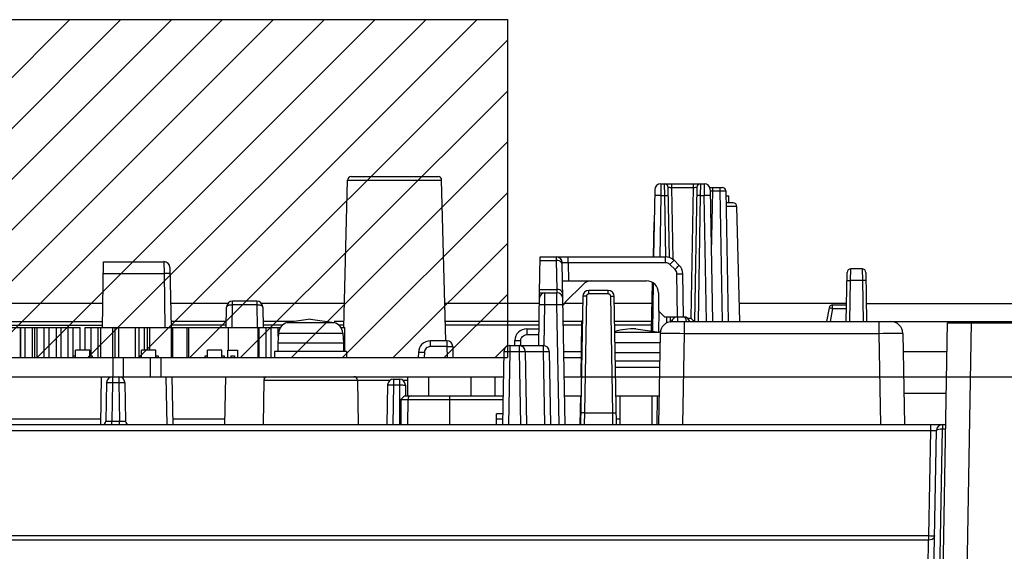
# Model space of a CAD drawing. Extents: x 0 to 420, y 0 to 297.
# Tile 47 of 86: x 297 to 325, y 102 to 117. Entities that reach past the tile are written whole.
import ezdxf

# ---------------------------------------------------------------- set-up
doc = ezdxf.new("R2010")
doc.units = 0
doc.header["$LTSCALE"] = 23.1
doc.layers.get('0').update_dxf_attribs({"linetype": 'CONTINUOUS'})
for name, color, linetype in [('ALL_AXIS', 7, 'CONTINUOUS'), ('ALL_DIM', 7, 'CONTINUOUS'), ('ALL_FEATURES', 7, 'CONTINUOUS'), ('OBSTRUCTIVE_DTM', 7, 'CONTINUOUS')]:
    doc.layers.add(name, color=color, linetype=linetype)
doc.dimstyles.get("Standard").update_dxf_attribs({"dimtxt": 2.5, "dimasz": 2.5, "dimexe": 1.25, "dimexo": 0.625, "dimtad": 1, "dimcen": 2.5, "dimazin": 3, "dimtfac": 1, "dimtmove": 0, "dimatfit": 3})

# ---------------------------------------------------------------- blocks, each defined once
blk = doc.blocks.new('_OPEN')
at = {"color": 0, "linetype": 'BYBLOCK'}
for p, q in [((0, 0), (-1, 0.25)), ((-1, -0.25), (0, 0)), ((-1, 0), (0, 0))]:
    blk.add_line(p, q, dxfattribs=at)
blk = doc.blocks.new('*D31')
at = {"layer": 'ALL_DIM', "color": 2, "linetype": 'CONTINUOUS'}
for p, q in [((312.423, 107.211), (371.493, 107.211)), ((370.493, 107.211), (370.493, 76.111)), ((370.493, 45.011), (370.493, 76.111)), ((329.59, 45.011), (371.493, 45.011))]:
    blk.add_line(p, q, dxfattribs=at)
at = {"layer": 'ALL_DIM', "color": 2, "linetype": 'CONTINUOUS', "xscale": 2, "yscale": 2, "zscale": 2}
for p, rotation in [((370.493, 107.211), 90), ((370.493, 45.011), 270)]:
    blk.add_blockref('_OPEN', p, dxfattribs=dict(at, rotation=rotation))

msp = doc.modelspace()

# ---------------------------------------------------------------- linework, layer by layer
at = {"color": 7, "linetype": 'CONTINUOUS'}
for p, q in [((277.256, 117.145), (310.723, 117.145)), ((310.723, 117.145), (310.723, 107.745)), ((296.923, 108.578), (298.856, 108.578)), ((297.19, 107.745), (297.19, 108.578)), ((297.2, 107.745), (297.2, 108.578)), ((297.323, 107.745), (297.323, 108.578)), ((297.523, 107.745), (297.523, 108.578)), ((297.59, 107.745), (297.59, 108.578)), ((297.656, 107.745), (297.656, 108.578)), ((297.856, 107.745), (297.856, 108.578)), ((297.99, 107.745), (297.99, 108.578)), ((298.19, 107.745), (298.19, 108.578)), ((298.323, 107.745), (298.323, 108.578)), ((298.523, 107.745), (298.523, 108.578)), ((298.656, 107.788), (298.656, 108.578)), ((298.856, 107.945), (298.856, 108.578)), ((298.99, 107.945), (298.99, 108.578)), ((298.99, 108.578), (304.422, 108.578)), ((299.156, 107.788), (299.156, 108.578)), ((299.356, 107.745), (299.356, 108.578)), ((299.423, 107.745), (299.423, 108.578)), ((299.756, 107.745), (299.756, 108.578)), ((299.823, 107.745), (299.823, 108.578)), ((299.923, 107.745), (299.923, 108.578)), ((300.39, 107.745), (300.39, 108.578)), ((300.49, 107.788), (300.49, 108.578)), ((300.637, 107.945), (300.637, 108.578)), ((300.723, 107.945), (300.723, 108.578)), ((300.79, 107.945), (300.79, 108.578)), ((301.39, 107.745), (301.39, 108.578)), ((301.423, 107.745), (301.423, 108.578)), ((301.823, 107.745), (301.823, 108.578)), ((301.873, 107.745), (301.873, 108.578)), ((302.973, 107.945), (302.973, 108.578)), ((303.798, 107.745), (303.798, 108.578)), ((303.823, 107.745), (303.823, 108.578)), ((304.023, 107.745), (304.023, 108.578)), ((304.156, 107.745), (304.156, 108.578)), ((304.356, 108.335), (304.356, 108.578)), ((306.091, 108.578), (306.206, 108.578)), ((306.206, 107.911), (306.206, 108.578)), ((277.256, 107.745), (310.723, 107.745))]:
    msp.add_line(p, q, dxfattribs=at)
at = {"color": 2, "linetype": 'CONTINUOUS'}
for p, q in [((289.167, 107.745), (298.567, 117.145)), ((290.582, 107.745), (299.982, 117.145)), ((291.996, 107.745), (301.396, 117.145)), ((293.41, 107.745), (302.81, 117.145)), ((294.824, 107.745), (304.224, 117.145)), ((296.238, 107.745), (305.638, 117.145)), ((297.653, 107.745), (307.053, 117.145)), ((299.067, 107.745), (308.467, 117.145)), ((300.481, 107.745), (309.881, 117.145)), ((301.895, 107.745), (310.723, 116.573)), ((303.31, 107.745), (310.723, 115.158)), ((304.724, 107.745), (310.723, 113.744)), ((306.138, 107.745), (310.723, 112.33)), ((307.552, 107.745), (310.723, 110.916)), ((308.966, 107.745), (310.723, 109.502)), ((310.381, 107.745), (310.723, 108.087))]:
    msp.add_line(p, q, dxfattribs=at)
at = {"layer": 'ALL_AXIS', "color": 7, "linetype": 'CONTINUOUS'}
for p, q in [((305.256, 108.811), (304.603, 108.718)), ((305.256, 108.811), (305.91, 108.718)), ((304.365, 108.427), (304.34, 108.145)), ((306.148, 108.427), (306.173, 108.145)), ((314.29, 108.545), (314.943, 108.452)), ((304.34, 108.145), (304.34, 107.911)), ((306.173, 108.145), (304.34, 108.145)), ((306.173, 108.145), (306.173, 107.911)), ((304.256, 107.911), (304.256, 107.745)), ((306.256, 107.911), (304.256, 107.911)), ((306.256, 107.911), (306.256, 107.745)), ((314.958, 107.878), (313.722, 107.878)), ((279.657, 107.745), (310.622, 107.745)), ((298.656, 107.745), (298.656, 107.788)), ((298.656, 107.788), (298.723, 107.788)), ((299.123, 107.788), (299.19, 107.788)), ((299.19, 107.788), (299.19, 107.745)), ((300.045, 107.745), (300.045, 107.211)), ((300.49, 107.745), (300.49, 107.788)), ((300.49, 107.788), (300.556, 107.788)), ((300.801, 107.745), (300.801, 107.211)), ((300.956, 107.788), (301.023, 107.788)), ((301.023, 107.788), (301.023, 107.745)), ((302.323, 107.745), (302.323, 107.788)), ((302.323, 107.788), (302.39, 107.788)), ((302.79, 107.788), (302.856, 107.788)), ((302.856, 107.788), (302.856, 107.745)), ((303.04, 107.788), (303.04, 107.745)), ((303.04, 107.788), (303.14, 107.788)), ((303.14, 107.788), (303.14, 107.745)), ((314.954, 107.645), (313.726, 107.645)), ((313.729, 107.478), (314.951, 107.478)), ((280.169, 107.211), (310.613, 107.211)), ((313.844, 106.678), (313.844, 105.878)), ((314.736, 106.678), (314.736, 105.878))]:
    msp.add_line(p, q, dxfattribs=at)
at = {"layer": 'ALL_AXIS', "color": 9, "linetype": 'CONTINUOUS'}
for p, q in [((304.603, 108.718), (305.91, 108.718)), ((304.365, 108.427), (306.148, 108.427)), ((313.712, 108.452), (314.943, 108.452)), ((313.717, 108.161), (314.963, 108.161)), ((299.756, 107.745), (299.756, 107.211)), ((301.09, 107.745), (301.09, 107.211))]:
    msp.add_line(p, q, dxfattribs=at)
at = {"layer": 'ALL_AXIS', "color": 7, "linetype": 'CONTINUOUS'}
for centre, radius, start, end in [((304.697, 108.398), 0.333, 106.257, 175), ((305.816, 108.398), 0.333, 5, 73.743), ((314.29, 106.211), 2.333, 90, 104.3961), ((314.85, 108.132), 0.333, 68.4596, 73.743)]:
    msp.add_arc(centre, radius, start, end, dxfattribs=at)
at = {"layer": 'ALL_FEATURES', "color": 7, "linetype": 'CONTINUOUS'}
for p, q in [((306.383, 112.778), (308.797, 112.778)), ((306.176, 108.579), (306.283, 112.681)), ((309.014, 108.211), (308.897, 112.681)), ((314.987, 112.578), (316.192, 112.578)), ((315.225, 110.526), (315.191, 112.48)), ((315.988, 112.48), (315.923, 108.745)), ((316.353, 112.478), (316.693, 112.478)), ((314.821, 112.414), (314.788, 110.545)), ((316.359, 112.414), (316.423, 108.745)), ((316.793, 112.38), (316.856, 108.745)), ((316.998, 112.045), (316.799, 112.045)), ((317.181, 108.745), (317.098, 111.947)), ((314.779, 110.545), (314.804, 111.513)), ((311.619, 109.551), (311.636, 110.545)), ((311.636, 110.545), (315.12, 110.545)), ((299.47, 108.578), (299.502, 110.411)), ((299.502, 110.411), (301.18, 110.411)), ((312.326, 105.878), (312.248, 110.381)), ((315.498, 110.307), (315.354, 110.449)), ((301.347, 110.248), (301.376, 108.578)), ((315.619, 108.878), (315.598, 110.075)), ((320.14, 108.745), (320.164, 110.113)), ((320.583, 110.211), (320.264, 110.211)), ((320.683, 110.113), (320.706, 108.745)), ((312.256, 109.878), (314.59, 109.878)), ((312.34, 109.295), (312.826, 109.781)), ((314.725, 108.483), (314.76, 109.829)), ((314.775, 109.82), (314.752, 108.479)), ((311.593, 108.078), (311.619, 109.545)), ((311.619, 109.545), (312.099, 109.545)), ((312.819, 109.448), (312.756, 105.878)), ((313.528, 109.611), (312.985, 109.611)), ((313.756, 105.878), (313.694, 109.448)), ((314.923, 109.545), (314.923, 109.045)), ((299.482, 109.245), (296.923, 109.245)), ((302.955, 109.245), (301.364, 109.245)), ((303.759, 109.311), (303.087, 109.311)), ((306.193, 109.245), (303.891, 109.245)), ((311.613, 109.245), (308.987, 109.245)), ((312.815, 109.245), (312.299, 109.245)), ((314.745, 109.245), (313.698, 109.245)), ((320.148, 109.245), (317.168, 109.245)), ((319.761, 109.211), (320.148, 109.211)), ((320.698, 109.245), (329.856, 109.245)), ((302.91, 108.578), (302.92, 109.148)), ((303.926, 109.148), (303.936, 108.578)), ((314.923, 109.045), (315.09, 108.878)), ((319.663, 109.129), (319.595, 108.745)), ((296.923, 108.745), (299.473, 108.745)), ((302.913, 108.745), (301.373, 108.745)), ((304.79, 108.745), (303.933, 108.745)), ((306.18, 108.745), (305.91, 108.745)), ((311.605, 108.745), (309, 108.745)), ((312.791, 108.745), (312.276, 108.745)), ((312.787, 108.714), (312.761, 107.211)), ((314.732, 108.745), (313.706, 108.745)), ((315.09, 108.878), (315.452, 108.878)), ((315.256, 108.745), (315.254, 108.878)), ((315.256, 108.745), (315.291, 108.745)), ((315.284, 108.772), (315.316, 108.804)), ((315.301, 108.745), (326.314, 108.745)), ((315.454, 108.878), (315.626, 108.878)), ((322.794, 99.396), (322.956, 108.711)), ((322.956, 108.711), (332.09, 108.711)), ((323.905, 108.711), (323.907, 108.745)), ((311.262, 108.545), (311.601, 108.545)), ((314.967, 108.417), (314.923, 105.878)), ((321.712, 108.417), (321.756, 105.878)), ((309.04, 108.211), (308.584, 108.211)), ((310.792, 108.078), (311.721, 108.078)), ((310.927, 108.078), (310.929, 108.217)), ((298.723, 107.745), (298.723, 107.945)), ((299.123, 107.945), (298.723, 107.945)), ((299.123, 107.745), (299.123, 107.945)), ((300.556, 107.745), (300.556, 107.945)), ((300.956, 107.945), (300.556, 107.945)), ((300.956, 107.745), (300.956, 107.945)), ((302.39, 107.745), (302.39, 107.945)), ((302.79, 107.945), (302.39, 107.945)), ((302.79, 107.745), (302.79, 107.945)), ((302.956, 107.745), (302.956, 107.945)), ((302.956, 107.945), (303.223, 107.945)), ((303.223, 107.945), (303.223, 107.745)), ((303.823, 107.945), (303.798, 107.945)), ((308.251, 107.884), (308.248, 107.745)), ((309.207, 108.048), (309.212, 107.745)), ((310.625, 107.914), (310.59, 105.878)), ((311.221, 107.914), (311.256, 105.878)), ((311.888, 107.914), (311.923, 105.878)), ((312.291, 107.911), (312.773, 107.911)), ((322.942, 107.9), (321.721, 107.9)), ((299.423, 105.878), (299.446, 107.211)), ((299.587, 107.048), (299.568, 105.976)), ((300.093, 107.048), (300.111, 105.976)), ((301.4, 107.211), (301.423, 105.878)), ((302.886, 107.211), (302.863, 105.878)), ((303.955, 107.113), (303.933, 105.878)), ((303.96, 107.211), (303.961, 107.145)), ((306.558, 107.113), (306.58, 105.878)), ((307.395, 106.981), (307.376, 105.878)), ((307.562, 107.145), (307.723, 107.145)), ((307.89, 106.978), (307.89, 106.678)), ((307.956, 106.678), (307.956, 107.211)), ((308.54, 106.678), (308.54, 107.211)), ((309.706, 107.211), (309.706, 106.678)), ((312.303, 107.211), (312.78, 107.211)), ((313.733, 107.211), (314.946, 107.211)), ((321.741, 106.756), (322.922, 106.756)), ((307.876, 106.678), (307.956, 106.678)), ((308.048, 106.678), (309.822, 106.678)), ((312.751, 106.678), (312.737, 105.878)), ((310.418, 105.878), (310.423, 106.178)), ((310.595, 106.178), (310.423, 106.178)), ((267.949, 105.878), (322.907, 105.878)), ((322.366, 89.839), (322.644, 105.714))]:
    msp.add_line(p, q, dxfattribs=at)
at = {"layer": 'ALL_FEATURES', "color": 9, "linetype": 'CONTINUOUS'}
for p, q in [((306.283, 112.681), (308.897, 112.681)), ((314.987, 112.578), (314.984, 112.251)), ((315.095, 112.251), (315.091, 112.578)), ((315.291, 112.48), (315.291, 112.578)), ((315.326, 110.471), (315.291, 112.48)), ((315.291, 112.48), (315.888, 112.48)), ((315.888, 112.48), (315.825, 108.843)), ((315.888, 112.578), (315.888, 112.48)), ((316.088, 112.578), (316.084, 112.251)), ((316.192, 112.578), (316.195, 112.251)), ((316.42, 112.478), (316.42, 112.38)), ((316.626, 112.478), (316.626, 112.38)), ((314.984, 112.251), (314.955, 110.545)), ((314.984, 112.251), (315.095, 112.251)), ((315.125, 110.545), (315.095, 112.251)), ((316.084, 112.251), (316.023, 108.745)), ((316.084, 112.251), (316.195, 112.251)), ((316.257, 108.745), (316.195, 112.251)), ((316.36, 112.38), (316.42, 112.38)), ((316.42, 112.38), (316.39, 110.655)), ((316.42, 112.38), (316.626, 112.38)), ((316.626, 112.38), (316.69, 108.745)), ((317.098, 111.947), (316.801, 111.947)), ((312.081, 110.545), (312.082, 110.447)), ((312.414, 110.381), (312.414, 110.545)), ((315.12, 110.381), (315.12, 110.545)), ((301.18, 110.411), (301.183, 110.084)), ((311.635, 110.447), (312.082, 110.447)), ((312.082, 110.447), (312.096, 109.642)), ((312.414, 110.381), (312.423, 109.878)), ((315.12, 110.381), (312.414, 110.381)), ((315.382, 110.191), (315.237, 110.333)), ((299.497, 110.084), (301.183, 110.084)), ((301.183, 110.084), (301.209, 108.578)), ((315.452, 108.878), (315.431, 110.075)), ((320.26, 109.884), (320.264, 110.211)), ((320.583, 110.211), (320.587, 109.884)), ((320.24, 108.745), (320.26, 109.884)), ((320.587, 109.884), (320.26, 109.884)), ((320.587, 109.884), (320.606, 108.745)), ((311.621, 109.642), (312.096, 109.642)), ((311.763, 109.217), (311.766, 109.545)), ((312.096, 109.642), (312.099, 109.545)), ((312.101, 109.217), (312.099, 109.545)), ((312.919, 109.448), (312.862, 106.206)), ((312.985, 109.513), (312.985, 109.611)), ((313.528, 109.513), (312.985, 109.513)), ((313.528, 109.513), (313.528, 109.611)), ((313.651, 106.206), (313.594, 109.448)), ((303.076, 108.578), (303.087, 109.215)), ((303.087, 109.215), (303.087, 109.311)), ((303.759, 109.215), (303.087, 109.215)), ((303.759, 109.311), (303.759, 109.215)), ((303.759, 109.215), (303.77, 108.578)), ((311.743, 108.078), (311.763, 109.217)), ((311.763, 109.217), (312.101, 109.217)), ((312.16, 105.878), (312.101, 109.217)), ((319.761, 109.113), (319.761, 109.211)), ((314.928, 109.04), (314.918, 108.452)), ((319.761, 109.113), (319.697, 108.745)), ((319.761, 109.113), (320.146, 109.113)), ((296.923, 108.647), (299.471, 108.647)), ((302.912, 108.647), (301.375, 108.647)), ((304.478, 108.647), (303.935, 108.647)), ((306.177, 108.647), (306.035, 108.647)), ((311.603, 108.647), (309.002, 108.647)), ((312.786, 108.647), (312.278, 108.647)), ((314.729, 108.647), (313.708, 108.647)), ((315.157, 108.712), (315.154, 108.879)), ((315.355, 108.843), (315.354, 108.878)), ((315.454, 108.878), (315.454, 108.745)), ((315.634, 108.745), (315.634, 108.417)), ((315.726, 108.843), (315.825, 108.843)), ((321.046, 108.745), (321.046, 108.417)), ((323.462, 99.475), (323.623, 108.711)), ((311.262, 108.545), (311.262, 108.381)), ((311.262, 108.381), (311.599, 108.381)), ((315.634, 108.417), (315.59, 105.878)), ((315.634, 108.417), (321.046, 108.417)), ((321.046, 108.417), (321.09, 105.878)), ((308.584, 108.048), (308.584, 108.211)), ((309.04, 108.211), (309.04, 108.048)), ((310.792, 108.078), (310.792, 107.914)), ((311.054, 108.078), (311.054, 107.914)), ((311.093, 108.078), (311.096, 108.217)), ((311.721, 108.078), (311.721, 107.914)), ((308.417, 107.884), (308.415, 107.745)), ((309.04, 108.048), (308.584, 108.048)), ((309.04, 108.048), (309.046, 107.745)), ((310.792, 107.914), (310.756, 105.878)), ((310.792, 107.914), (311.054, 107.914)), ((311.054, 107.914), (311.09, 105.878)), ((311.221, 107.914), (311.721, 107.914)), ((311.721, 107.914), (311.757, 105.878)), ((312.294, 107.748), (312.77, 107.748)), ((299.754, 107.048), (299.735, 105.976)), ((299.754, 107.211), (299.754, 107.048)), ((299.754, 107.048), (299.926, 107.048)), ((299.926, 107.211), (299.926, 107.048)), ((299.926, 107.048), (299.945, 105.976)), ((301.233, 107.211), (301.257, 105.878)), ((303.955, 107.113), (307.466, 107.113)), ((307.562, 106.981), (307.542, 105.878)), ((307.562, 107.145), (307.562, 106.981)), ((307.562, 106.981), (307.723, 106.981)), ((307.723, 107.145), (307.723, 105.878)), ((307.819, 107.113), (307.956, 107.113)), ((310.373, 107.211), (310.373, 106.678)), ((307.767, 106.58), (307.763, 105.878)), ((307.959, 106.58), (307.952, 105.878)), ((307.959, 106.58), (310.602, 106.58)), ((308.021, 106.673), (307.996, 106.659)), ((308.048, 106.678), (308.021, 106.673)), ((309.123, 105.878), (309.123, 106.678)), ((314.887, 106.678), (314.873, 105.878)), ((312.862, 106.206), (312.855, 105.878)), ((312.862, 106.206), (313.651, 106.206)), ((313.658, 105.878), (313.651, 106.206)), ((294.754, 106.042), (299.426, 106.042)), ((299.735, 105.878), (299.735, 105.976)), ((299.735, 105.976), (299.945, 105.976)), ((299.945, 105.878), (299.945, 105.976)), ((301.42, 106.042), (302.866, 106.042)), ((310.421, 106.042), (310.593, 106.042)), ((313.754, 106.042), (313.844, 106.042)), ((268.369, 105.714), (322.477, 105.714)), ((322.477, 105.714), (322.426, 102.78)), ((322.477, 105.878), (322.477, 105.714)), ((322.719, 100.548), (322.81, 105.761)), ((322.81, 105.878), (322.81, 105.761)), ((322.81, 105.761), (322.905, 105.761)), ((322.426, 102.78), (268.421, 102.78)), ((322.426, 102.664), (268.421, 102.664)), ((322.413, 101.926), (322.426, 102.664)), ((322.426, 102.78), (322.426, 102.664))]:
    msp.add_line(p, q, dxfattribs=at)
at = {"layer": 'ALL_FEATURES', "color": 3, "linetype": 'CONTINUOUS'}
for p, q in [((307.956, 106.678), (308.048, 106.678)), ((309.822, 106.678), (310.604, 106.678)), ((312.312, 106.678), (312.77, 106.678)), ((313.743, 106.678), (314.937, 106.678))]:
    msp.add_line(p, q, dxfattribs=at)
at = {"layer": 'ALL_FEATURES', "color": 9, "linetype": 'CONTINUOUS'}
for points in [[(315.191, 112.48), (315.194, 112.48), (315.201, 112.48), (315.213, 112.481), (315.229, 112.481), (315.248, 112.48), (315.269, 112.48), (315.291, 112.48)], [(315.888, 112.48), (315.911, 112.48), (315.932, 112.48), (315.951, 112.481), (315.967, 112.481), (315.978, 112.48), (315.986, 112.48), (315.988, 112.48)], [(314.984, 112.251), (314.941, 112.251), (314.901, 112.252), (314.867, 112.252), (314.84, 112.252), (314.823, 112.251), (314.818, 112.251)], [(315.095, 112.251), (315.126, 112.251), (315.154, 112.251), (315.176, 112.251), (315.19, 112.251), (315.195, 112.251)], [(316.084, 112.251), (316.053, 112.251), (316.026, 112.251), (316.003, 112.251), (315.989, 112.251), (315.984, 112.251)], [(316.362, 112.251), (316.356, 112.251), (316.34, 112.252), (316.313, 112.252), (316.279, 112.252), (316.238, 112.251), (316.195, 112.251)], [(316.626, 112.38), (316.671, 112.38), (316.694, 112.38), (316.717, 112.381), (316.738, 112.381), (316.756, 112.381), (316.771, 112.381), (316.782, 112.38), (316.79, 112.38), (316.793, 112.38)], [(312.226, 110.39), (312.199, 110.414), (312.165, 110.432), (312.125, 110.444), (312.082, 110.447)], [(312.249, 110.332), (312.242, 110.362), (312.226, 110.39)], [(312.414, 110.381), (312.382, 110.382), (312.351, 110.382), (312.323, 110.382), (312.298, 110.382), (312.277, 110.382), (312.261, 110.382), (312.251, 110.382), (312.248, 110.381)], [(315.237, 110.333), (315.212, 110.353), (315.183, 110.369), (315.152, 110.378), (315.12, 110.381)], [(315.237, 110.333), (315.267, 110.364), (315.295, 110.392), (315.319, 110.416), (315.338, 110.434), (315.349, 110.446), (315.354, 110.449)], [(315.382, 110.191), (315.412, 110.222), (315.44, 110.25), (315.464, 110.274), (315.482, 110.292), (315.494, 110.304), (315.498, 110.307)], [(301.35, 110.084), (301.344, 110.085), (301.327, 110.085), (301.301, 110.085), (301.266, 110.085), (301.226, 110.085), (301.183, 110.084)], [(315.431, 110.075), (315.428, 110.107), (315.418, 110.138), (315.402, 110.166), (315.382, 110.191)], [(315.431, 110.075), (315.474, 110.076), (315.515, 110.076), (315.549, 110.076), (315.576, 110.076), (315.592, 110.076), (315.598, 110.075)], [(320.16, 109.884), (320.165, 109.884), (320.179, 109.885), (320.201, 109.885), (320.229, 109.884), (320.26, 109.884)], [(320.687, 109.884), (320.682, 109.884), (320.667, 109.885), (320.645, 109.885), (320.617, 109.884), (320.587, 109.884)], [(312.263, 109.528), (312.256, 109.558), (312.24, 109.586), (312.213, 109.609), (312.179, 109.628), (312.139, 109.639), (312.096, 109.642)], [(312.919, 109.448), (312.888, 109.448), (312.86, 109.448), (312.838, 109.448), (312.824, 109.448), (312.819, 109.448)], [(312.985, 109.513), (312.977, 109.513), (312.968, 109.511), (312.959, 109.508), (312.95, 109.503), (312.941, 109.496), (312.934, 109.489), (312.928, 109.48), (312.923, 109.471), (312.92, 109.46), (312.919, 109.448)], [(313.594, 109.448), (313.594, 109.456), (313.592, 109.464), (313.589, 109.473), (313.584, 109.482), (313.578, 109.49), (313.57, 109.498), (313.561, 109.504), (313.552, 109.509), (313.541, 109.512), (313.528, 109.513)], [(313.594, 109.448), (313.625, 109.448), (313.653, 109.448), (313.675, 109.448), (313.689, 109.448), (313.694, 109.448)], [(302.92, 109.148), (302.926, 109.166), (302.943, 109.182), (302.97, 109.197), (303.004, 109.207), (303.044, 109.214), (303.087, 109.215)], [(303.759, 109.215), (303.802, 109.214), (303.842, 109.207), (303.877, 109.196), (303.903, 109.182), (303.92, 109.166), (303.926, 109.148)], [(311.613, 109.217), (311.618, 109.218), (311.633, 109.218), (311.657, 109.218), (311.688, 109.218), (311.724, 109.218), (311.763, 109.217)], [(312.101, 109.217), (312.144, 109.218), (312.185, 109.218), (312.219, 109.219), (312.246, 109.218), (312.262, 109.218), (312.268, 109.217)], [(319.663, 109.129), (319.668, 109.129), (319.682, 109.127), (319.704, 109.123), (319.731, 109.119), (319.761, 109.113)], [(312.787, 108.714), (312.793, 108.715), (312.806, 108.715)], [(315.626, 108.878), (315.637, 108.876), (315.646, 108.871), (315.654, 108.863), (315.661, 108.854), (315.667, 108.843), (315.672, 108.832), (315.676, 108.821), (315.68, 108.81), (315.683, 108.798), (315.686, 108.786), (315.688, 108.774), (315.69, 108.76), (315.691, 108.747), (315.691, 108.745)], [(311.096, 108.217), (311.099, 108.249), (311.109, 108.279), (311.123, 108.306), (311.143, 108.331), (311.167, 108.351), (311.195, 108.367), (311.227, 108.377), (311.262, 108.381)], [(314.967, 108.417), (314.978, 108.418), (315.008, 108.419), (315.057, 108.419), (315.123, 108.42), (315.206, 108.42), (315.301, 108.419), (315.406, 108.419), (315.518, 108.418), (315.634, 108.417)], [(321.046, 108.417), (321.161, 108.418), (321.273, 108.419), (321.379, 108.419), (321.474, 108.42), (321.556, 108.42), (321.623, 108.419), (321.672, 108.419), (321.702, 108.418), (321.712, 108.417)], [(310.929, 108.217), (310.935, 108.218), (310.951, 108.218), (310.978, 108.219), (311.012, 108.218), (311.053, 108.218), (311.096, 108.217)], [(308.417, 107.884), (308.374, 107.885), (308.334, 107.885), (308.3, 107.885), (308.273, 107.885), (308.256, 107.885), (308.251, 107.884)], [(308.584, 108.048), (308.552, 108.045), (308.522, 108.036), (308.493, 108.021), (308.468, 108.001), (308.448, 107.977), (308.432, 107.95), (308.422, 107.918), (308.417, 107.884)], [(309.04, 108.048), (309.083, 108.048), (309.124, 108.049), (309.158, 108.049), (309.185, 108.049), (309.201, 108.048), (309.207, 108.048)], [(310.625, 107.914), (310.631, 107.915), (310.648, 107.915), (310.674, 107.916), (310.709, 107.915), (310.749, 107.915), (310.792, 107.914)], [(311.054, 107.914), (311.097, 107.915), (311.138, 107.915), (311.172, 107.916), (311.199, 107.915), (311.215, 107.915), (311.221, 107.914)], [(311.721, 107.914), (311.764, 107.915), (311.804, 107.915), (311.839, 107.916), (311.865, 107.915), (311.882, 107.915), (311.888, 107.914)], [(299.587, 107.048), (299.593, 107.048), (299.609, 107.049), (299.636, 107.049), (299.67, 107.049), (299.71, 107.048), (299.754, 107.048)], [(299.926, 107.048), (299.969, 107.048), (300.009, 107.049), (300.044, 107.049), (300.07, 107.049), (300.087, 107.048), (300.093, 107.048)], [(307.395, 106.981), (307.401, 106.982), (307.417, 106.982), (307.444, 106.982), (307.478, 106.982), (307.519, 106.982), (307.562, 106.981)], [(307.723, 106.981), (307.766, 106.981), (307.806, 106.981), (307.841, 106.98), (307.867, 106.98), (307.884, 106.979), (307.89, 106.978)], [(307.767, 106.58), (307.798, 106.58), (307.831, 106.58), (307.862, 106.58), (307.892, 106.58), (307.919, 106.58), (307.941, 106.58), (307.959, 106.58)], [(307.996, 106.659), (307.977, 106.638), (307.964, 106.61), (307.959, 106.58)], [(312.862, 106.206), (312.831, 106.206), (312.803, 106.206), (312.781, 106.206), (312.767, 106.206), (312.762, 106.206)], [(313.651, 106.206), (313.682, 106.206), (313.71, 106.206), (313.732, 106.206), (313.746, 106.206), (313.751, 106.206)], [(299.568, 105.976), (299.572, 105.976), (299.584, 105.976), (299.604, 105.976), (299.629, 105.976), (299.661, 105.976), (299.697, 105.976), (299.735, 105.976)], [(299.945, 105.976), (299.981, 105.976), (300.016, 105.976), (300.047, 105.976), (300.074, 105.976), (300.094, 105.976), (300.107, 105.976), (300.111, 105.976)], [(322.477, 105.714), (322.514, 105.715), (322.549, 105.715), (322.58, 105.716), (322.606, 105.716), (322.627, 105.715), (322.639, 105.715), (322.644, 105.714)], [(322.644, 105.714), (322.652, 105.73), (322.676, 105.743), (322.712, 105.754), (322.759, 105.76), (322.81, 105.761)], [(322.592, 102.78), (322.584, 102.743), (322.56, 102.711), (322.523, 102.685), (322.477, 102.669), (322.426, 102.664)], [(322.592, 102.78), (322.584, 102.779), (322.561, 102.778), (322.524, 102.778), (322.477, 102.779), (322.426, 102.78)]]:
    msp.add_lwpolyline(points, dxfattribs=at)
at = {"layer": 'ALL_FEATURES', "color": 7, "linetype": 'CONTINUOUS'}
for points in [[(315.25, 108.739), (315.252, 108.741), (315.256, 108.745)], [(315.258, 108.746), (315.26, 108.748), (315.27, 108.758), (315.284, 108.772)], [(315.825, 108.843), (315.843, 108.825), (315.861, 108.806), (315.879, 108.788), (315.896, 108.772), (315.909, 108.758), (315.919, 108.748), (315.923, 108.745)], [(307.767, 106.58), (307.791, 106.608), (307.814, 106.633), (307.834, 106.652), (307.851, 106.667), (307.866, 106.675), (307.876, 106.678)]]:
    msp.add_lwpolyline(points, dxfattribs=at)
for centre, radius, start, end in [((306.383, 112.678), 0.1, 90, 178.5), ((308.797, 112.678), 0.1, 1.5, 90), ((314.987, 112.411), 0.167, 90, 179), ((315.091, 112.478), 0.1, 1, 90.0005), ((316.088, 112.478), 0.1, 90, 179), ((316.192, 112.411), 0.167, 1, 90), ((316.353, 112.378), 0.1, 90, 95.2173), ((316.693, 112.378), 0.1, 1, 90), ((316.998, 111.945), 0.1, 1.5, 90), ((312.081, 110.378), 0.167, 1, 90), ((315.12, 110.211), 0.333, 45.5, 90), ((301.18, 110.245), 0.167, 1, 90), ((315.265, 110.069), 0.333, 1, 45.5), ((320.264, 110.111), 0.1, 90, 179), ((320.583, 110.111), 0.1, 1, 90), ((313.061, 109.545), 0.333, 90, 135), ((314.59, 109.545), 0.333, 0, 90), ((311.766, 109.395), 0.15, 90, 179), ((312.099, 109.378), 0.167, 1, 90), ((312.985, 109.445), 0.167, 90, 179), ((313.528, 109.445), 0.167, 1, 90), ((303.087, 109.145), 0.167, 90, 179), ((303.759, 109.145), 0.167, 1, 90), ((312.576, 109.059), 0.333, 135, 157.1251), ((319.761, 109.111), 0.1, 90, 170), ((312.954, 108.711), 0.167, 151.8827, 179), ((315.301, 108.411), 0.333, 90, 179), ((315.454, 108.711), 0.167, 90, 167.9427), ((315.626, 108.711), 0.167, 11.563, 90), ((321.379, 108.411), 0.333, 1, 90), ((311.262, 108.211), 0.333, 90, 179), ((308.584, 107.878), 0.333, 90, 179), ((309.04, 108.045), 0.167, 1, 90), ((310.792, 107.911), 0.167, 90, 179), ((311.054, 107.911), 0.167, 1, 90), ((311.721, 107.911), 0.167, 1, 90), ((299.754, 107.045), 0.167, 90, 179), ((299.926, 107.045), 0.167, 1, 90), ((304.055, 107.111), 0.1, 107.7999, 179), ((306.458, 107.111), 0.1, 1, 90), ((307.562, 106.978), 0.167, 90, 179), ((307.723, 106.978), 0.167, 0, 90), ((299.468, 105.978), 0.1, 270, 359), ((300.211, 105.978), 0.1, 181, 270), ((322.81, 105.711), 0.167, 90, 179)]:
    msp.add_arc(centre, radius, start, end, dxfattribs=at)
at = {"layer": 'OBSTRUCTIVE_DTM', "color": 7, "linetype": 'CONTINUOUS'}
for p in [(316.795, 112.245), (316.873, 112.045)]:
    msp.add_line(p, (316.873, 112.245), dxfattribs=at)

# ---------------------------------------------------------------- dimensions: what is measured, and where the dimension line sits
at = {"layer": 'ALL_DIM', "color": 2, "linetype": 'CONTINUOUS'}
dim = msp.add_linear_dim(base=(370.493, 45.011), p1=(311.423, 107.211), p2=(328.59, 45.011), angle=270, dimstyle='Standard', dxfattribs=at)
dim.commit()
dim.dimension.update_dxf_attribs({"geometry": '*D31', "text_midpoint": (370.493, 69.231), "dimtype": 128})

doc.saveas('drawing.dxf')
